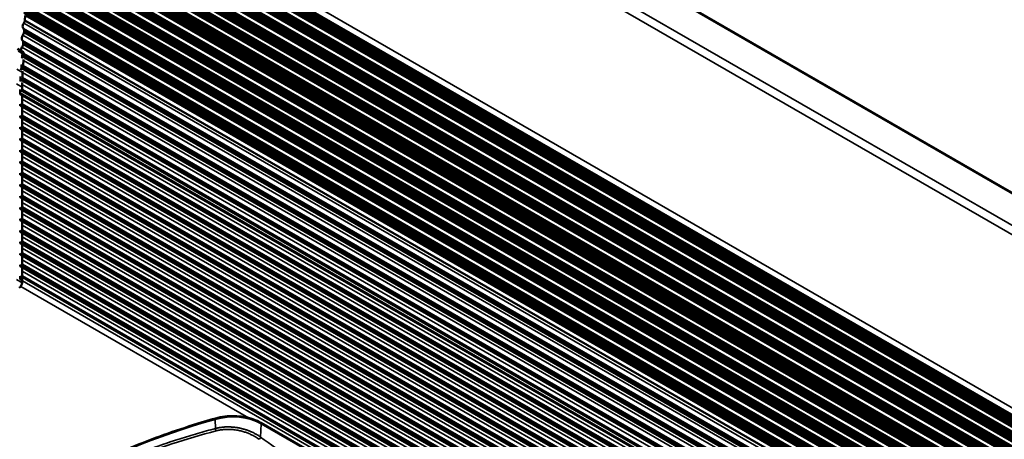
# Paper-space layout 'Sheet_1' of a CAD drawing. Header units: millimetres. Extents: x 0 to 118, y 0 to 118.
# Tile 140 of 206: x 85.45 to 95.11, y 27.51 to 31.63. Entities that reach past the tile are written whole.
import ezdxf

# ---------------------------------------------------------------- set-up
doc = ezdxf.new("R2010")
doc.units = ezdxf.units.MM
doc.layers.add('Visible (ANSI)', color=7, linetype='Continuous', lineweight=50)
doc.layers.add('Visible Narrow (ANSI)', color=7, linetype='Continuous', lineweight=35)

psp = doc.layouts.new('Sheet_1')

# ---------------------------------------------------------------- linework, layer by layer
at = {"layer": 'Visible (ANSI)'}
for p, q in [((79.88954, 38.75833), (107.19945, 22.99094)), ((107.10931, 20.86299), (79.80044, 36.62977)), ((107.08251, 20.76371), (79.7894, 36.5214)), ((107.06883, 20.62739), (79.77552, 36.38519)), ((107.05522, 20.49095), (79.76164, 36.2489)), ((107.03966, 20.35338), (79.74753, 36.11049)), ((107.02854, 20.22641), (79.7347, 35.98452)), ((107.01079, 20.04927), (79.71667, 35.80754)), ((106.99884, 19.92986), (79.70451, 35.68824)), ((106.98687, 19.81044), (79.69236, 35.56894)), ((106.9732, 19.67396), (79.67847, 35.43259)), ((106.96124, 19.55455), (79.66631, 35.31328)), ((106.94927, 19.43513), (79.65378, 35.19419)), ((85.49581, 31.69358), (101.08557, 22.69283)), ((85.50587, 31.66748), (85.50253, 31.62149)), ((85.50253, 31.62149), (101.09229, 22.62074)), ((85.49528, 31.52165), (85.49404, 31.5045)), ((85.49404, 31.5045), (101.08379, 22.50375)), ((85.48679, 31.40466), (85.48555, 31.38752)), ((85.48555, 31.38752), (101.0753, 22.38677)), ((85.48563, 31.30914), (85.42996, 31.34128)), ((85.4783, 31.28768), (85.47705, 31.27053)), ((85.47705, 31.27053), (101.06681, 22.26978)), ((85.48556, 31.17638), (85.49007, 31.23845)), ((85.46981, 31.17069), (85.46856, 31.15355)), ((85.46856, 31.15355), (101.05832, 22.1528)), ((85.48075, 31.11007), (85.48157, 31.12147)), ((85.45596, 30.9098), (85.45596, 30.89478)), ((85.47545, 30.93045), (85.47545, 30.96693)), ((101.01829, 21.9664), (85.47545, 30.94006)), ((85.47545, 30.92639), (85.47545, 30.92639)), ((85.47545, 29.04641), (85.47545, 30.89855)), ((85.45596, 30.79834), (85.45596, 30.78227)), ((101.01808, 21.82687), (85.47545, 30.80041)), ((85.45596, 30.68584), (85.45596, 30.66976)), ((101.01808, 21.71436), (85.47545, 30.6879)), ((85.45596, 30.57333), (85.45596, 30.55725)), ((101.01808, 21.60185), (85.47545, 30.57539)), ((85.45596, 30.46082), (85.45596, 30.44474)), ((101.01808, 21.48934), (85.47545, 30.46288)), ((85.45596, 30.34831), (85.45596, 30.33223)), ((101.01808, 21.37683), (85.47545, 30.35037)), ((85.45596, 30.2358), (85.45596, 30.21972)), ((101.01808, 21.26432), (85.47545, 30.23786)), ((85.45596, 30.12329), (85.45596, 30.10722)), ((101.01808, 21.15181), (85.47545, 30.12535)), ((85.45596, 30.01078), (85.45596, 29.99471)), ((101.01808, 21.0393), (85.47545, 30.01284)), ((85.45596, 29.89827), (85.45596, 29.8822)), ((101.01808, 20.92679), (85.47545, 29.90033)), ((85.45596, 29.78576), (85.45596, 29.76969)), ((101.01808, 20.81428), (85.47545, 29.78782)), ((85.45596, 29.67325), (85.45596, 29.65718)), ((101.01808, 20.70177), (85.47545, 29.67532)), ((85.45596, 29.56074), (85.45596, 29.54467)), ((101.01808, 20.58927), (85.47545, 29.56281)), ((85.45596, 29.44823), (85.45596, 29.43216)), ((101.01808, 20.47676), (85.47545, 29.4503)), ((85.45596, 29.33572), (85.45596, 29.31965)), ((101.01808, 20.36425), (85.47545, 29.33779)), ((85.45596, 29.22321), (85.45596, 29.20714)), ((101.01808, 20.25174), (85.47545, 29.22528)), ((85.45596, 29.1107), (85.45596, 29.07856)), ((101.01808, 20.13923), (85.47545, 29.11277)), ((87.81547, 27.67387), (98.67656, 21.40322))]:
    psp.add_line(p, q, dxfattribs=at)
for centre, major_axis, start_param, end_param in [((85.50762, 31.57621), (-0.01969, -0.0341), 4.5555222, 6.265205), ((85.47489, 31.60931), (-0.01969, -0.0341), 1.4139296, 2.2381367), ((85.49913, 31.45922), (-0.01969, -0.0341), 4.5555222, 6.265205), ((85.46639, 31.49233), (-0.01969, -0.0341), 1.4139296, 2.2381367), ((85.46755, 31.50844), (0.01969, 0.0341), 5.4105207, 6.265205), ((85.4579, 31.37534), (-0.01969, -0.0341), 1.4139296, 2.2381367), ((85.45906, 31.39145), (0.01969, 0.0341), 5.4105207, 6.265205), ((85.49064, 31.34224), (-0.01969, -0.0341), 4.5555222, 5.6259938), ((85.45057, 31.27447), (0.01969, 0.0341), 5.4105207, 6.055039), ((85.46595, 31.27504), (0.01969, 0.0341), 5.5851738, 6.2831853), ((85.44207, 31.15748), (0.01969, 0.0341), 5.4105207, 6.0292737), ((85.44941, 31.25836), (-0.01969, -0.0341), 1.6493582, 2.2381367), ((85.44092, 31.14138), (-0.01969, -0.0341), 1.6493582, 2.2381367), ((86.86739, 31.77057), (0.98425, 1.70477), 2.268928, 2.2999629), ((85.43243, 31.02439), (-0.01969, -0.0341), 1.8283244, 2.2702149), ((85.43358, 31.0405), (0.01969, 0.0341), 5.4105622, 5.986463), ((86.8479, 31.71344), (-0.98425, -1.70477), 5.4100601, 5.4196778), ((86.86739, 31.77057), (0.98425, 1.70477), 2.329059, 2.3561945), ((86.86739, 31.77057), (0.98425, 1.70477), 2.3183643, 2.3183929), ((85.42833, 30.92181), (-0.01969, -0.0341), 2.3450683, 2.4792737), ((86.8479, 31.71344), (0.98425, 1.70477), 2.3390217, 2.3561945), ((85.44761, 29.03034), (0.01969, 0.0341), 3.9269908, 5.4977871)]:
    psp.add_ellipse(centre, major_axis=major_axis, ratio=0.5773503, start_param=start_param, end_param=end_param, dxfattribs=at)
for points, knots in [([(87.37156, 27.71662), (87.14073, 27.65089), (86.91733, 27.57643), (86.48918, 27.41126), (86.28444, 27.32056), (85.89711, 27.12444), (85.71452, 27.01903), (85.3746, 26.79524), (85.21727, 26.67688), (84.93057, 26.42916), (84.80121, 26.29981), (84.68695, 26.16604)], [5.95594758, 5.95594758, 5.95594758, 5.95594758, 6.08684267, 6.08684267, 6.21773776, 6.21773776, 6.34863285, 6.34863285, 6.47952795, 6.47952795, 6.61042304, 6.61042304, 6.61042304, 6.61042304]), ([(87.81547, 27.67387), (87.79238, 27.6872), (87.76664, 27.69874), (87.71134, 27.71773), (87.68178, 27.72519), (87.62052, 27.73567), (87.58883, 27.73868), (87.52515, 27.74013), (87.49317, 27.73855), (87.43076, 27.73089), (87.40033, 27.72481), (87.37156, 27.71662)], [4.712389, 4.712389, 4.712389, 4.712389, 4.9611007, 4.9611007, 5.2098124, 5.2098124, 5.4585241, 5.4585241, 5.7072359, 5.7072359, 5.9559476, 5.9559476, 5.9559476, 5.9559476])]:
    psp.add_open_spline(points, degree=3, knots=knots, dxfattribs=at)
at = {"layer": 'Visible Narrow (ANSI)'}
for p, q in [((107.2119, 22.97619), (79.90199, 38.74357)), ((107.31553, 22.60382), (80.00562, 38.37121)), ((107.31727, 22.51262), (80.00736, 38.28)), ((79.79679, 36.59398), (107.061, 20.85299)), ((107.06989, 20.86327), (79.79828, 36.60854)), ((79.79887, 36.61431), (107.0756, 20.86608)), ((107.07819, 20.86546), (79.79895, 36.61514)), ((79.84671, 36.6765), (107.15663, 20.90912)), ((79.78949, 36.52232), (106.99128, 20.81736)), ((107.00041, 20.81757), (79.79002, 36.5275)), ((79.79057, 36.5329), (107.00532, 20.82046)), ((107.01421, 20.83074), (79.79205, 36.54746)), ((79.79261, 36.55286), (107.01912, 20.83363)), ((107.02825, 20.83384), (79.79313, 36.55804)), ((79.79368, 36.56343), (107.03315, 20.83671)), ((107.04209, 20.84704), (79.79517, 36.57805)), ((79.79572, 36.58345), (107.047, 20.84991)), ((107.05608, 20.8501), (79.79624, 36.58858)), ((107.00067, 20.6942), (79.77816, 36.41112)), ((79.77871, 36.41652), (107.00558, 20.69708)), ((107.01471, 20.69729), (79.77924, 36.42169)), ((79.77979, 36.42708), (107.01961, 20.70016)), ((107.02855, 20.71049), (79.78128, 36.4417)), ((79.78183, 36.4471), (107.03346, 20.71336)), ((107.04254, 20.71355), (79.78235, 36.45223)), ((79.7829, 36.45763), (107.04746, 20.71643)), ((107.05634, 20.72671), (79.78439, 36.47218)), ((79.78497, 36.47795), (107.06205, 20.72952)), ((107.06464, 20.7289), (79.78506, 36.47878)), ((107.01486, 20.57415), (79.7674, 36.30548)), ((79.76795, 36.31087), (107.01977, 20.57703)), ((107.02885, 20.57722), (79.76847, 36.316)), ((79.76902, 36.32141), (107.03377, 20.5801)), ((107.04266, 20.59039), (79.77051, 36.33597)), ((79.77109, 36.34174), (107.04837, 20.59319)), ((107.05096, 20.59258), (79.77118, 36.34257)), ((79.7756, 36.38598), (106.97774, 20.68082)), ((106.98687, 20.68103), (79.77613, 36.39116)), ((79.77668, 36.39656), (106.99178, 20.68391)), ((79.75721, 36.20545), (107.03475, 20.45675)), ((107.03735, 20.45613), (79.75729, 36.20628)), ((79.76172, 36.24975), (106.96405, 20.54448)), ((106.97318, 20.54469), (79.76225, 36.25492)), ((79.7628, 36.26033), (106.97809, 20.54757)), ((106.98698, 20.55786), (79.76428, 36.27489)), ((79.76483, 36.28029), (106.99189, 20.56074)), ((107.00102, 20.56095), (79.76536, 36.28547)), ((79.76591, 36.29086), (107.00592, 20.56383)), ((79.74784, 36.11346), (106.95044, 20.40804)), ((106.95957, 20.40824), (79.74836, 36.11864)), ((79.74891, 36.12404), (106.96448, 20.41113)), ((106.97336, 20.42142), (79.7504, 36.1386)), ((79.75095, 36.14401), (106.97827, 20.4243)), ((106.98741, 20.42451), (79.75148, 36.14918)), ((79.75203, 36.15457), (106.99231, 20.42739)), ((107.00124, 20.43771), (79.75351, 36.16919)), ((79.75406, 36.17459), (107.00615, 20.44059)), ((107.01524, 20.44077), (79.75459, 36.17972)), ((79.75514, 36.18513), (107.02016, 20.44366)), ((107.02904, 20.45395), (79.75662, 36.19969)), ((106.97184, 20.28694), (79.73737, 36.01077)), ((79.73792, 36.01616), (106.97675, 20.28982)), ((106.98568, 20.30014), (79.73941, 36.03078)), ((79.73996, 36.03618), (106.99059, 20.30302)), ((106.99967, 20.30321), (79.74049, 36.04131)), ((79.74104, 36.04671), (107.00459, 20.30609)), ((107.01348, 20.31638), (79.74252, 36.06127)), ((79.74311, 36.06704), (107.01919, 20.31918)), ((107.02179, 20.31857), (79.74319, 36.06787)), ((106.98855, 20.17624), (79.72765, 35.91533)), ((79.7282, 35.92074), (106.99347, 20.17913)), ((107.00236, 20.18941), (79.72968, 35.9353)), ((79.73027, 35.94106), (107.00807, 20.19222)), ((107.01067, 20.1916), (79.73036, 35.94189)), ((79.73481, 35.98563), (106.94891, 20.27356)), ((106.9578, 20.28385), (79.7363, 36.00019)), ((79.73685, 36.00559), (106.96271, 20.28673)), ((79.71779, 35.81855), (106.89594, 20.12724)), ((106.90488, 20.12737), (79.7183, 35.82355)), ((79.71885, 35.82892), (106.90979, 20.13022)), ((106.91887, 20.14065), (79.72035, 35.84372)), ((79.7209, 35.84908), (106.92375, 20.1435)), ((106.93288, 20.14371), (79.72143, 35.85425)), ((79.72198, 35.85966), (106.9378, 20.1466)), ((106.94668, 20.15688), (79.72346, 35.87422)), ((79.72401, 35.87962), (106.95159, 20.15977)), ((106.96072, 20.15998), (79.72454, 35.88479)), ((79.72509, 35.89019), (106.96563, 20.16285)), ((106.97456, 20.17318), (79.72658, 35.90481)), ((79.72713, 35.9102), (106.97947, 20.17605)), ((106.95681, 19.99603), (79.70855, 35.72782)), ((79.7091, 35.73322), (106.96172, 19.99891)), ((106.97081, 19.9991), (79.70962, 35.73835)), ((79.71017, 35.74376), (106.97573, 20.00198)), ((106.98461, 20.01227), (79.71165, 35.75832)), ((79.71224, 35.76408), (106.99032, 20.01507)), ((106.99292, 20.01446), (79.71232, 35.76491)), ((106.89103, 20.12438), (79.71724, 35.81318)), ((79.69801, 35.62446), (106.96377, 19.88257)), ((106.97266, 19.89286), (79.6995, 35.63902)), ((79.70009, 35.64479), (106.97837, 19.89566)), ((106.98097, 19.89504), (79.70017, 35.64562)), ((106.92893, 19.97974), (79.70543, 35.69723)), ((79.70598, 35.70264), (106.93384, 19.98262)), ((106.94298, 19.98283), (79.70651, 35.70781)), ((79.70706, 35.7132), (106.94788, 19.98571)), ((106.91698, 19.86033), (79.69327, 35.57794)), ((79.69383, 35.58334), (106.92189, 19.86321)), ((106.93102, 19.86342), (79.69435, 35.58852)), ((79.6949, 35.59391), (106.93593, 19.8663)), ((106.94486, 19.87662), (79.69639, 35.60853)), ((79.69694, 35.61393), (106.94977, 19.8795)), ((106.95885, 19.87968), (79.69746, 35.61906)), ((79.67856, 35.4335), (106.88209, 19.72753)), ((106.89122, 19.72774), (79.67909, 35.43867)), ((79.67964, 35.44407), (106.89613, 19.73062)), ((106.90502, 19.74091), (79.68112, 35.45863)), ((79.68167, 35.46404), (106.90993, 19.7438)), ((106.91906, 19.744), (79.6822, 35.46921)), ((79.68275, 35.4746), (106.92396, 19.74688)), ((106.9329, 19.7572), (79.68424, 35.48922)), ((79.68479, 35.49462), (106.93781, 19.76008)), ((106.94689, 19.76027), (79.68531, 35.49975)), ((79.68586, 35.50516), (106.95181, 19.76315)), ((106.96069, 19.77344), (79.68734, 35.51972)), ((79.68793, 35.52548), (106.96641, 19.77625)), ((106.969, 19.77563), (79.68801, 35.52631)), ((79.66885, 35.33825), (106.91029, 19.6104)), ((106.91922, 19.62073), (79.67034, 35.35287)), ((79.67089, 35.35827), (106.92413, 19.6236)), ((106.93322, 19.62379), (79.67142, 35.3634)), ((79.67197, 35.36881), (106.93814, 19.62668)), ((106.94702, 19.63696), (79.67345, 35.38337)), ((79.67404, 35.38913), (106.95273, 19.63977)), ((106.95533, 19.63915), (79.67412, 35.38996)), ((79.65874, 35.23896), (106.91217, 19.50419)), ((106.92125, 19.50438), (79.65926, 35.24409)), ((79.65981, 35.2495), (106.92617, 19.50726)), ((106.93506, 19.51755), (79.6613, 35.26406)), ((79.66188, 35.26983), (106.94077, 19.52035)), ((106.94337, 19.51974), (79.66197, 35.27066)), ((106.89134, 19.60443), (79.66723, 35.32228)), ((79.66778, 35.32769), (106.89626, 19.60732)), ((106.90539, 19.60753), (79.66831, 35.33286)), ((106.92309, 19.39813), (79.64814, 35.14533)), ((79.6488, 35.15105), (106.92881, 19.40094)), ((106.9314, 19.40032), (79.6489, 35.15188)), ((106.87938, 19.48502), (79.65481, 35.20313)), ((79.65543, 35.20849), (106.88429, 19.4879)), ((106.89342, 19.48811), (79.65602, 35.21363)), ((79.65662, 35.21899), (106.89833, 19.49099)), ((106.90726, 19.50131), (79.65818, 35.23357)), ((106.86742, 19.3656), (79.64114, 35.0847)), ((79.64176, 35.09006), (106.87233, 19.36849)), ((106.88146, 19.36869), (79.64235, 35.0952)), ((79.64297, 35.10055), (106.88636, 19.37157)), ((106.8953, 19.38189), (79.64465, 35.11506)), ((79.64526, 35.12042), (106.90021, 19.38477)), ((106.90929, 19.38496), (79.64585, 35.12551)), ((79.64647, 35.13088), (106.91421, 19.38784)), ((101.09563, 22.66673), (85.50587, 31.66748)), ((101.08101, 22.59201), (85.49125, 31.59276)), ((101.07252, 22.47503), (85.48276, 31.47578)), ((85.48759, 31.54232), (101.07734, 22.54157)), ((101.08504, 22.5209), (85.49528, 31.52165)), ((85.47909, 31.42534), (101.06885, 22.42459)), ((101.07655, 22.40391), (85.48679, 31.40466)), ((85.47419, 31.2995), (85.438, 31.3204)), ((101.06403, 22.35804), (85.47427, 31.35879)), ((101.06805, 22.28693), (85.4783, 31.28768)), ((85.49356, 31.2951), (101.04087, 22.31886)), ((101.03605, 22.25231), (85.48932, 31.22821)), ((85.42507, 31.14222), (85.48075, 31.11007)), ((101.05956, 22.16994), (85.46981, 31.17069)), ((101.02755, 22.13532), (85.48083, 31.11123)), ((85.48566, 31.17777), (101.03238, 22.20187)), ((85.47545, 30.96693), (85.41977, 30.99907)), ((85.46019, 31.03766), (101.04995, 22.03691)), ((85.46131, 31.05371), (101.05107, 22.05296)), ((101.01906, 22.01834), (85.47562, 30.99235)), ((85.47774, 31.06046), (101.02389, 22.08489)), ((101.04572, 21.90905), (85.45596, 30.9098)), ((85.45596, 30.89478), (101.04572, 21.89403)), ((85.45617, 30.93752), (101.04592, 21.93677)), ((101.04572, 21.79759), (85.45596, 30.79834)), ((85.47545, 30.84854), (101.01681, 21.87573)), ((85.45596, 30.78227), (101.04572, 21.78152)), ((85.47545, 30.73603), (101.01681, 21.76322)), ((101.04572, 21.68509), (85.45596, 30.68584)), ((85.45596, 30.66976), (101.04572, 21.66901)), ((85.47545, 30.62352), (101.01681, 21.65071)), ((101.04572, 21.57258), (85.45596, 30.57333)), ((85.45596, 30.55725), (101.04572, 21.5565)), ((85.47545, 30.51101), (101.01681, 21.5382)), ((101.04572, 21.46007), (85.45596, 30.46082)), ((85.45596, 30.44474), (101.04572, 21.44399)), ((101.04572, 21.34756), (85.45596, 30.34831)), ((85.45596, 30.33223), (101.04572, 21.33148)), ((85.47545, 30.3985), (101.01681, 21.42569)), ((101.04572, 21.23505), (85.45596, 30.2358)), ((85.45596, 30.21972), (101.04572, 21.21898)), ((85.47545, 30.28599), (101.01681, 21.31318)), ((101.04572, 21.12254), (85.45596, 30.12329)), ((85.47545, 30.17348), (101.01681, 21.20068)), ((85.45596, 30.10722), (101.04572, 21.10647)), ((85.47545, 30.06097), (101.01681, 21.08817)), ((101.04572, 21.01003), (85.45596, 30.01078)), ((85.45596, 29.99471), (101.04572, 20.99396)), ((85.47545, 29.94846), (101.01681, 20.97566)), ((101.04572, 20.89752), (85.45596, 29.89827)), ((85.45596, 29.8822), (101.04572, 20.88145)), ((85.47545, 29.83595), (101.01681, 20.86315)), ((101.04572, 20.78501), (85.45596, 29.78576)), ((85.45596, 29.76969), (101.04572, 20.76894)), ((101.04572, 20.6725), (85.45596, 29.67325)), ((85.45596, 29.65718), (101.04572, 20.65643)), ((85.47545, 29.72344), (101.01681, 20.75064)), ((101.04572, 20.55999), (85.45596, 29.56074)), ((85.45596, 29.54467), (101.04572, 20.54392)), ((85.47545, 29.61093), (101.01681, 20.63813)), ((101.04572, 20.44748), (85.45596, 29.44823)), ((85.47545, 29.49843), (101.01681, 20.52562)), ((85.45596, 29.43216), (101.04572, 20.43141)), ((85.47545, 29.38592), (101.01681, 20.41311)), ((101.04572, 20.33497), (85.45596, 29.33572)), ((85.45596, 29.31965), (101.04572, 20.3189)), ((85.47545, 29.27341), (101.01681, 20.3006)), ((101.04572, 20.22246), (85.45596, 29.22321)), ((85.45596, 29.20714), (101.04572, 20.20639)), ((85.47545, 29.1609), (101.01681, 20.18809)), ((85.41977, 29.07856), (85.47545, 29.04641)), ((101.04572, 20.10995), (85.45596, 29.1107)), ((85.45596, 29.07856), (101.04572, 20.07781)), ((87.69601, 27.72097), (85.46181, 29.01089)), ((87.37072, 27.61749), (87.36825, 27.70702)), ((87.81953, 27.66401), (87.81374, 27.53309)), ((98.68062, 21.39335), (87.81953, 27.66401))]:
    psp.add_line(p, q, dxfattribs=at)
for centre, major_axis, ratio, start_param, end_param in [((87.37695, 27.69768), (-0.00539, 0.01893), 0.3611356, 0, 0.9555173), ((87.54191, 27.50372), (-0.39262, 0), 0.5773503, 3.9269908, 5.1705494), ((89.97978, 24.64967), (-5.90443, 0), 0.5773503, 5.1705494, 5.8250249), ((87.80563, 27.65682), (0.00984, 0.01705), 0.5773503, 5.4454273, 6.2831853), ((87.79984, 27.5259), (0.0118, 0.01576), 0.4959456, 4.0226711, 5.5094539), ((88.37916, 30.77191), (-1.9263, 3.72704), 0.6067704, 2.2445547, 2.3441903)]:
    psp.add_ellipse(centre, major_axis=major_axis, ratio=ratio, start_param=start_param, end_param=end_param, dxfattribs=at)
for points, knots in [([(87.37072, 27.61748), (87.31202, 27.60199), (87.2538, 27.58585), (87.13836, 27.55234), (87.08114, 27.53497), (86.99521, 27.50774), (86.96611, 27.49831), (86.8691, 27.46621), (86.80188, 27.44284), (86.67647, 27.39704), (86.6181, 27.37478), (86.50049, 27.32796), (86.44131, 27.30333), (86.32849, 27.25437), (86.27474, 27.23013), (86.16465, 27.17857), (86.10842, 27.15118), (85.99785, 27.09487), (85.94349, 27.06596), (85.86243, 27.02076), (85.83501, 27.00509), (85.80785, 26.9894)], [0, 0, 0, 0, 0.10166821, 0.10166821, 0.20337052, 0.20337052, 0.2558505, 0.2558505, 0.379227, 0.379227, 0.48906977, 0.48906977, 0.60339983, 0.60339983, 0.71015955, 0.71015955, 0.82523508, 0.82523508, 0.94031061, 0.94031061, 1, 1, 1, 1]), ([(87.81374, 27.53309), (87.80928, 27.53638), (87.80473, 27.53961), (87.80011, 27.54276), (87.79547, 27.54591), (87.79076, 27.54898), (87.78598, 27.55197), (87.78121, 27.55496), (87.77638, 27.55786), (87.77151, 27.56067), (87.76837, 27.56248), (87.76522, 27.56425), (87.76205, 27.56598), (87.75702, 27.56874), (87.75196, 27.57139), (87.74689, 27.57394), (87.74209, 27.57636), (87.73729, 27.57869), (87.73249, 27.58092), (87.72871, 27.58268), (87.72494, 27.58439), (87.72117, 27.58604), (87.7174, 27.58769), (87.71363, 27.58929), (87.70984, 27.59084), (87.70612, 27.59237), (87.70239, 27.59385), (87.69863, 27.5953), (87.69488, 27.59674), (87.69109, 27.59815), (87.68728, 27.59952), (87.68348, 27.60089), (87.67965, 27.60222), (87.67577, 27.60352), (87.67194, 27.6048), (87.66806, 27.60605), (87.66413, 27.60727), (87.66149, 27.60809), (87.65883, 27.60889), (87.65613, 27.60969), (87.65282, 27.61066), (87.64946, 27.61161), (87.64604, 27.61255), (87.6421, 27.61362), (87.63809, 27.61468), (87.63402, 27.6157), (87.62998, 27.61671), (87.62588, 27.61769), (87.62174, 27.61864), (87.61759, 27.61959), (87.6134, 27.62049), (87.60919, 27.62136), (87.60498, 27.62222), (87.60074, 27.62305), (87.5965, 27.62382), (87.59222, 27.6246), (87.58793, 27.62534), (87.58365, 27.62602), (87.57943, 27.62669), (87.57523, 27.62732), (87.57106, 27.62789), (87.5668, 27.62848), (87.56257, 27.62902), (87.5584, 27.6295), (87.55423, 27.62998), (87.5501, 27.63042), (87.54606, 27.6308), (87.54188, 27.63119), (87.53779, 27.63153), (87.53375, 27.63182), (87.53201, 27.63195), (87.53029, 27.63206), (87.52857, 27.63217), (87.5245, 27.63242), (87.5205, 27.63262), (87.51654, 27.63278), (87.51253, 27.63294), (87.50858, 27.63305), (87.50465, 27.63312), (87.50067, 27.63319), (87.49673, 27.63321), (87.4928, 27.63319), (87.48889, 27.63317), (87.48499, 27.6331), (87.4811, 27.63299), (87.47719, 27.63289), (87.47329, 27.63273), (87.46938, 27.63253), (87.46547, 27.63234), (87.46155, 27.63209), (87.4576, 27.6318), (87.45582, 27.63167), (87.45402, 27.63153), (87.45223, 27.63138), (87.44687, 27.63092), (87.44148, 27.63039), (87.43608, 27.62976), (87.43058, 27.62912), (87.42506, 27.62839), (87.41955, 27.62756), (87.41416, 27.62674), (87.40877, 27.62584), (87.4034, 27.62484), (87.39787, 27.62381), (87.39237, 27.62268), (87.38692, 27.62146), (87.38146, 27.62023), (87.37605, 27.61891), (87.37072, 27.61748)], [0.00000201, 0.00000201, 0.00000201, 0.00000201, 0.0354078, 0.0354078, 0.0354078, 0.07089592, 0.07089592, 0.07089592, 0.10638404, 0.10638404, 0.10638404, 0.12923345, 0.12923345, 0.12923345, 0.16558038, 0.16558038, 0.16558038, 0.2, 0.2, 0.2, 0.22715839, 0.22715839, 0.22715839, 0.25431678, 0.25431678, 0.25431678, 0.28105788, 0.28105788, 0.28105788, 0.30781597, 0.30781597, 0.30781597, 0.33445894, 0.33445894, 0.33445894, 0.36073816, 0.36073816, 0.36073816, 0.37835313, 0.37835313, 0.37835313, 0.4, 0.4, 0.4, 0.42497197, 0.42497197, 0.42497197, 0.44976067, 0.44976067, 0.44976067, 0.47461994, 0.47461994, 0.47461994, 0.49947921, 0.49947921, 0.49947921, 0.52460941, 0.52460941, 0.52460941, 0.54937396, 0.54937396, 0.54937396, 0.57468698, 0.57468698, 0.57468698, 0.6, 0.6, 0.6, 0.6260816, 0.6260816, 0.6260816, 0.63732634, 0.63732634, 0.63732634, 0.663936, 0.663936, 0.663936, 0.69086964, 0.69086964, 0.69086964, 0.71815223, 0.71815223, 0.71815223, 0.74536785, 0.74536785, 0.74536785, 0.77268393, 0.77268393, 0.77268393, 0.8, 0.8, 0.8, 0.81237905, 0.81237905, 0.81237905, 0.84933134, 0.84933134, 0.84933134, 0.88699851, 0.88699851, 0.88699851, 0.92390501, 0.92390501, 0.92390501, 0.9619525, 0.9619525, 0.9619525, 1, 1, 1, 1]), ([(87.37723, 27.59456), (87.37716, 27.59468), (87.37707, 27.59478), (87.37698, 27.59489), (87.37663, 27.59532), (87.37633, 27.59578), (87.37607, 27.59627), (87.37579, 27.59678), (87.37555, 27.5973), (87.37533, 27.59785), (87.3752, 27.59816), (87.37507, 27.59847), (87.37494, 27.59878), (87.37465, 27.5995), (87.37435, 27.60023), (87.37407, 27.60095), (87.37379, 27.60164), (87.37353, 27.60233), (87.3733, 27.60301), (87.37301, 27.60384), (87.37276, 27.60465), (87.37254, 27.60546), (87.37251, 27.60556), (87.37248, 27.60566), (87.37245, 27.60576), (87.37233, 27.60622), (87.37221, 27.60668), (87.3721, 27.60714), (87.37187, 27.60807), (87.37166, 27.60901), (87.37148, 27.60997), (87.3714, 27.61041), (87.37132, 27.61086), (87.37124, 27.61132), (87.37112, 27.61208), (87.37102, 27.61286), (87.37094, 27.61364), (87.37087, 27.61433), (87.37081, 27.61502), (87.37078, 27.6157), (87.37075, 27.6162), (87.37073, 27.6167), (87.37073, 27.61719), (87.37073, 27.61729), (87.37073, 27.61738), (87.37072, 27.61748)], [0, 0, 0, 0, 0.0174044, 0.0174044, 0.0174044, 0.087107, 0.087107, 0.087107, 0.1583251, 0.1583251, 0.1583251, 0.1988661, 0.1988661, 0.1988661, 0.2915319, 0.2915319, 0.2915319, 0.3803113, 0.3803113, 0.3803113, 0.4873521, 0.4873521, 0.4873521, 0.5008143, 0.5008143, 0.5008143, 0.5617647, 0.5617647, 0.5617647, 0.6858864, 0.6858864, 0.6858864, 0.7432182, 0.7432182, 0.7432182, 0.8397271, 0.8397271, 0.8397271, 0.9246717, 0.9246717, 0.9246717, 0.9878448, 0.9878448, 0.9878448, 1, 1, 1, 1]), ([(85.81843, 26.96858), (85.84552, 26.98422), (85.87286, 26.9997), (85.90047, 27.01499), (86.00691, 27.07395), (86.11729, 27.1302), (86.23121, 27.18365), (86.34064, 27.23499), (86.45334, 27.28374), (86.56903, 27.32978), (86.69106, 27.37835), (86.8164, 27.42389), (86.94474, 27.46632), (87.08552, 27.51286), (87.2299, 27.55564), (87.37722, 27.59456)], [0, 0, 0, 0, 0.05968939, 0.05968939, 0.05968939, 0.28984044, 0.28984044, 0.28984044, 0.51093023, 0.51093023, 0.51093023, 0.74414949, 0.74414949, 0.74414949, 0.99999223, 0.99999223, 0.99999223, 0.99999223]), ([(87.37723, 27.59456), (87.38851, 27.59753), (87.4001, 27.60005), (87.42373, 27.60419), (87.43579, 27.6058), (87.45021, 27.60714), (87.45243, 27.60733), (87.46705, 27.60849), (87.4796, 27.60898), (87.50384, 27.60903), (87.51552, 27.60865), (87.53989, 27.60703), (87.55259, 27.60572), (87.57412, 27.60273), (87.58299, 27.60127), (87.60427, 27.59723), (87.61661, 27.59444), (87.63542, 27.5895), (87.64199, 27.58764), (87.66034, 27.58208), (87.67197, 27.57811), (87.68883, 27.57171), (87.69424, 27.56955), (87.71071, 27.56266), (87.72155, 27.55766), (87.7379, 27.54941), (87.74364, 27.54636), (87.75878, 27.53793), (87.76798, 27.53237), (87.78429, 27.52168), (87.79151, 27.51662), (87.79835, 27.51136)], [0, 0, 0, 0, 0.0822425, 0.0822425, 0.1646244, 0.1646244, 0.1795556, 0.1795556, 0.262888, 0.262888, 0.3396169, 0.3396169, 0.42289, 0.42289, 0.4815434, 0.4815434, 0.5643941, 0.5643941, 0.6094456, 0.6094456, 0.6912915, 0.6912915, 0.7306554, 0.7306554, 0.812456, 0.812456, 0.8579631, 0.8579631, 0.9348699, 0.9348699, 1, 1, 1, 1])]:
    psp.add_open_spline(points, degree=3, knots=knots, dxfattribs=at)

doc.saveas('drawing.dxf')
